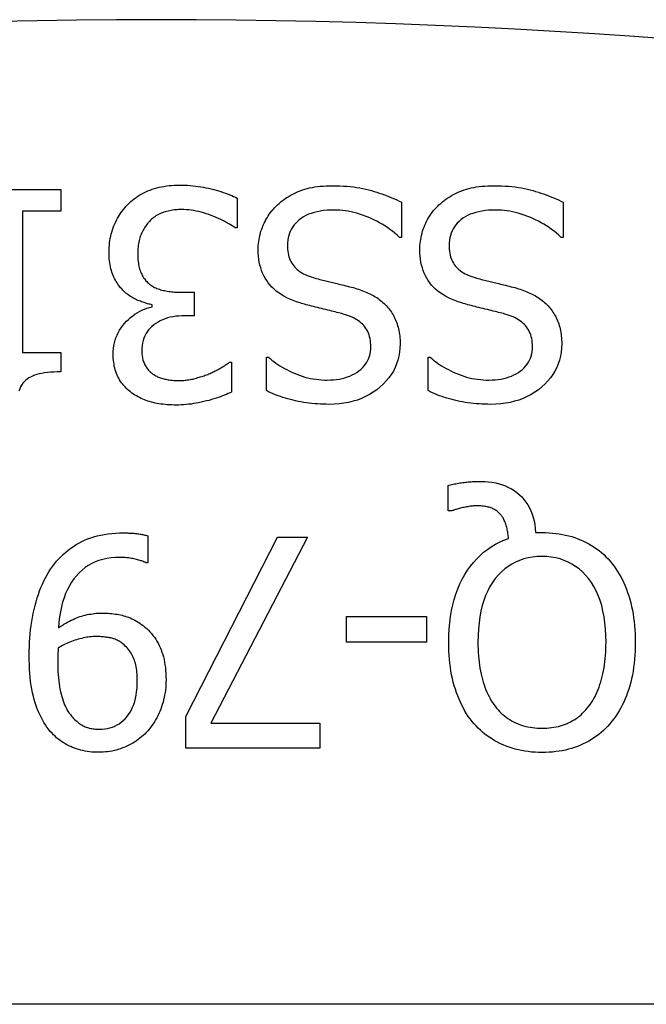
# Model space of a CAD drawing. Header units: inches. Extents: x 2.6 to 80.7, y 4.7 to 41.7.
# Tile 28 of 48: x 15.576 to 15.693, y 30.353 to 30.536. Entities that reach past the tile are written whole.
import ezdxf

# ---------------------------------------------------------------- set-up
doc = ezdxf.new("R2010")
doc.units = ezdxf.units.IN
doc.header["$MEASUREMENT"] = 0
doc.layers.add('Visible Edges(ANSI)', color=7, linetype='Continuous', lineweight=25)
doc.layers.add('Visible Tangent Edges(ANSI)', color=7, linetype='Continuous', lineweight=25)

msp = doc.modelspace()

# ---------------------------------------------------------------- linework, layer by layer
at = {"layer": 'Visible Edges(ANSI)'}
for p, q in [((15.56435, 30.50451), (15.58356, 30.50451)), ((15.58356, 30.50451), (15.58356, 30.50049)), ((15.61651, 30.50291), (15.61651, 30.49733)), ((15.64717, 30.50215), (15.64717, 30.49557)), ((15.67732, 30.50215), (15.67732, 30.49557)), ((15.58356, 30.50049), (15.57641, 30.50049)), ((15.57641, 30.50049), (15.57641, 30.4741)), ((15.61651, 30.49733), (15.61613, 30.49733)), ((15.64717, 30.49557), (15.64679, 30.49557)), ((15.67732, 30.49557), (15.67694, 30.49557)), ((15.60624, 30.48533), (15.60847, 30.48533)), ((15.60847, 30.48533), (15.60847, 30.48096)), ((15.60062, 30.48262), (15.60062, 30.483)), ((15.60847, 30.48096), (15.60672, 30.48096)), ((15.57641, 30.4741), (15.58356, 30.4741)), ((15.58356, 30.4741), (15.58356, 30.4705)), ((15.62194, 30.46699), (15.62194, 30.47324)), ((15.62194, 30.47324), (15.62232, 30.47324)), ((15.65209, 30.46699), (15.65209, 30.47324)), ((15.65209, 30.47324), (15.65247, 30.47324)), ((15.61511, 30.47231), (15.61543, 30.47231)), ((15.61543, 30.47231), (15.61543, 30.46673)), ((15.65582, 30.44457), (15.65582, 30.44932)), ((15.65652, 30.44457), (15.65582, 30.44457)), ((15.5998, 30.43991), (15.5998, 30.43484)), ((15.60694, 30.40622), (15.62398, 30.43968)), ((15.62959, 30.43968), (15.6116, 30.40494)), ((15.62398, 30.43968), (15.62959, 30.43968)), ((15.67215, 30.44051), (15.67337, 30.44051)), ((15.5998, 30.43484), (15.59954, 30.43484)), ((15.6369, 30.42006), (15.6369, 30.42485)), ((15.6369, 30.42485), (15.6518, 30.42485)), ((15.6518, 30.42485), (15.6518, 30.42006)), ((15.6518, 30.42006), (15.6369, 30.42006)), ((15.60694, 30.40031), (15.60694, 30.40622)), ((15.6116, 30.40494), (15.63192, 30.40494)), ((15.63192, 30.40494), (15.63192, 30.40031)), ((15.63192, 30.40031), (15.60694, 30.40031)), ((18.51741, 30.35251), (2.68541, 30.35251))]:
    msp.add_line(p, q, dxfattribs=at)
at = {"layer": 'Visible Edges(ANSI)', "flags": 128}
for points in [[(15.59606, 30.5017), (15.59635, 30.50199), (15.59666, 30.50227), (15.59697, 30.50254), (15.59729, 30.50279), (15.59762, 30.50304), (15.59796, 30.50327), (15.59832, 30.50349), (15.59868, 30.5037), (15.59905, 30.50389), (15.59943, 30.50408), (15.59982, 30.50425), (15.60023, 30.50441), (15.60064, 30.50456), (15.60106, 30.50469), (15.60149, 30.50482), (15.60193, 30.50492), (15.60237, 30.50502), (15.60283, 30.5051), (15.6033, 30.50518), (15.60377, 30.50523), (15.60425, 30.50528), (15.60475, 30.50531), (15.60525, 30.50533), (15.60576, 30.50534)], [(15.60576, 30.50534), (15.60626, 30.50533), (15.60675, 30.50532), (15.60724, 30.50529), (15.60773, 30.50526), (15.60822, 30.50521), (15.60871, 30.50516), (15.6092, 30.50509), (15.60969, 30.50502), (15.61018, 30.50493), (15.61066, 30.50484), (15.61115, 30.50473), (15.61163, 30.50462), (15.61211, 30.5045), (15.61257, 30.50437), (15.61303, 30.50424), (15.61346, 30.50411), (15.61389, 30.50397), (15.6143, 30.50383), (15.6147, 30.50369), (15.61509, 30.50354), (15.61547, 30.50339), (15.61583, 30.50323), (15.61618, 30.50307), (15.61651, 30.50291)], [(15.62398, 30.50164), (15.6243, 30.50192), (15.62462, 30.50219), (15.62495, 30.50245), (15.62529, 30.5027), (15.62564, 30.50293), (15.62599, 30.50316), (15.62635, 30.50337), (15.62672, 30.50358), (15.62709, 30.50377), (15.62747, 30.50395), (15.62786, 30.50412), (15.62825, 30.50428), (15.62866, 30.50443), (15.62909, 30.50457), (15.62953, 30.50469), (15.62998, 30.5048), (15.63046, 30.50489), (15.63095, 30.50498), (15.63146, 30.50505), (15.63198, 30.50511), (15.63253, 30.50515), (15.63308, 30.50518), (15.63366, 30.5052), (15.63425, 30.50521)], [(15.63425, 30.50521), (15.63496, 30.5052), (15.63564, 30.50518), (15.63631, 30.50515), (15.63696, 30.50511), (15.63759, 30.50505), (15.63821, 30.50499), (15.63881, 30.5049), (15.63939, 30.50481), (15.63995, 30.50471), (15.64049, 30.50459), (15.64102, 30.50446), (15.64153, 30.50432), (15.64202, 30.50416), (15.64252, 30.50401), (15.643, 30.50384), (15.64349, 30.50368), (15.64396, 30.5035), (15.64444, 30.50333), (15.64491, 30.50314), (15.64537, 30.50295), (15.64583, 30.50276), (15.64628, 30.50256), (15.64673, 30.50236), (15.64717, 30.50215)], [(15.65413, 30.50164), (15.65445, 30.50192), (15.65477, 30.50219), (15.6551, 30.50245), (15.65544, 30.5027), (15.65579, 30.50293), (15.65614, 30.50316), (15.6565, 30.50337), (15.65687, 30.50358), (15.65724, 30.50377), (15.65762, 30.50395), (15.65801, 30.50412), (15.6584, 30.50428), (15.65881, 30.50443), (15.65924, 30.50457), (15.65968, 30.50469), (15.66013, 30.5048), (15.66061, 30.50489), (15.6611, 30.50498), (15.66161, 30.50505), (15.66213, 30.50511), (15.66267, 30.50515), (15.66323, 30.50518), (15.66381, 30.5052), (15.6644, 30.50521)], [(15.6644, 30.50521), (15.66511, 30.5052), (15.66579, 30.50518), (15.66646, 30.50515), (15.66711, 30.50511), (15.66774, 30.50505), (15.66836, 30.50499), (15.66896, 30.5049), (15.66953, 30.50481), (15.6701, 30.50471), (15.67064, 30.50459), (15.67117, 30.50446), (15.67168, 30.50432), (15.67217, 30.50416), (15.67267, 30.50401), (15.67315, 30.50384), (15.67364, 30.50368), (15.67411, 30.5035), (15.67459, 30.50333), (15.67506, 30.50314), (15.67552, 30.50295), (15.67598, 30.50276), (15.67643, 30.50256), (15.67688, 30.50236), (15.67732, 30.50215)], [(15.59258, 30.49283), (15.59259, 30.49327), (15.59261, 30.4937), (15.59264, 30.49413), (15.59269, 30.49455), (15.59274, 30.49497), (15.59281, 30.49538), (15.59289, 30.49578), (15.59299, 30.49618), (15.5931, 30.49658), (15.59322, 30.49697), (15.59335, 30.49735), (15.59349, 30.49773), (15.59365, 30.4981), (15.59382, 30.49846), (15.594, 30.49882), (15.59418, 30.49917), (15.59438, 30.49951), (15.59459, 30.49984), (15.59481, 30.50017), (15.59504, 30.50049), (15.59528, 30.5008), (15.59553, 30.50111), (15.59579, 30.50141), (15.59606, 30.5017)], [(15.60608, 30.50077), (15.60581, 30.50077), (15.60554, 30.50076), (15.60527, 30.50074), (15.605, 30.50072), (15.60472, 30.50069), (15.60445, 30.50065), (15.60418, 30.5006), (15.60391, 30.50055), (15.60364, 30.50049), (15.60337, 30.50042), (15.6031, 30.50034), (15.60283, 30.50026), (15.60256, 30.50017), (15.6023, 30.50007), (15.60205, 30.49997), (15.6018, 30.49985), (15.60156, 30.49972), (15.60133, 30.49959), (15.60111, 30.49944), (15.6009, 30.49928), (15.60069, 30.49912), (15.60049, 30.49895), (15.6003, 30.49876), (15.60011, 30.49857)], [(15.61613, 30.49733), (15.61585, 30.49753), (15.61555, 30.49773), (15.61523, 30.49793), (15.6149, 30.49813), (15.61455, 30.49832), (15.61418, 30.49852), (15.6138, 30.49871), (15.61341, 30.4989), (15.613, 30.49909), (15.61257, 30.49928), (15.61212, 30.49947), (15.61166, 30.49966), (15.6112, 30.49984), (15.61073, 30.5), (15.61026, 30.50015), (15.6098, 30.50028), (15.60933, 30.50039), (15.60886, 30.50049), (15.6084, 30.50058), (15.60793, 30.50065), (15.60747, 30.5007), (15.60701, 30.50074), (15.60654, 30.50077), (15.60608, 30.50077)], [(15.62041, 30.49328), (15.62041, 30.49366), (15.62043, 30.49405), (15.62046, 30.49443), (15.62051, 30.49482), (15.62057, 30.4952), (15.62064, 30.49558), (15.62073, 30.49596), (15.62082, 30.49634), (15.62093, 30.49672), (15.62106, 30.49709), (15.6212, 30.49747), (15.62135, 30.49784), (15.62151, 30.49821), (15.62168, 30.49856), (15.62186, 30.49891), (15.62206, 30.49925), (15.62226, 30.49958), (15.62248, 30.4999), (15.6227, 30.50022), (15.62293, 30.50052), (15.62318, 30.50081), (15.62344, 30.5011), (15.6237, 30.50137), (15.62398, 30.50164)], [(15.63463, 30.50068), (15.63393, 30.50067), (15.63325, 30.50063), (15.6326, 30.50057), (15.63198, 30.50048), (15.63139, 30.50037), (15.63083, 30.50023), (15.63029, 30.50006), (15.62979, 30.49988), (15.62932, 30.49966), (15.62888, 30.49943), (15.62846, 30.49916), (15.62808, 30.49888), (15.62772, 30.49857), (15.6274, 30.49824), (15.62711, 30.4979), (15.62685, 30.49754), (15.62662, 30.49717), (15.62642, 30.49678), (15.62625, 30.49638), (15.62611, 30.49595), (15.626, 30.49552), (15.62592, 30.49506), (15.62588, 30.49459), (15.62586, 30.49411)], [(15.64679, 30.49557), (15.64636, 30.49597), (15.64591, 30.49635), (15.64546, 30.49672), (15.64499, 30.49707), (15.64452, 30.49741), (15.64403, 30.49773), (15.64354, 30.49803), (15.64304, 30.49832), (15.64253, 30.4986), (15.64201, 30.49886), (15.64148, 30.49911), (15.64094, 30.49934), (15.64039, 30.49955), (15.63985, 30.49975), (15.63932, 30.49992), (15.63878, 30.50008), (15.63825, 30.50022), (15.63773, 30.50034), (15.6372, 30.50045), (15.63668, 30.50053), (15.63617, 30.50059), (15.63565, 30.50064), (15.63514, 30.50067), (15.63463, 30.50068)], [(15.65056, 30.49328), (15.65056, 30.49366), (15.65058, 30.49405), (15.65061, 30.49443), (15.65066, 30.49482), (15.65072, 30.4952), (15.65079, 30.49558), (15.65088, 30.49596), (15.65097, 30.49634), (15.65108, 30.49672), (15.65121, 30.49709), (15.65135, 30.49747), (15.6515, 30.49784), (15.65166, 30.49821), (15.65183, 30.49856), (15.65201, 30.49891), (15.65221, 30.49925), (15.65241, 30.49958), (15.65263, 30.4999), (15.65285, 30.50022), (15.65308, 30.50052), (15.65333, 30.50081), (15.65359, 30.5011), (15.65385, 30.50137), (15.65413, 30.50164)], [(15.66478, 30.50068), (15.66408, 30.50067), (15.6634, 30.50063), (15.66275, 30.50057), (15.66213, 30.50048), (15.66154, 30.50037), (15.66098, 30.50023), (15.66044, 30.50006), (15.65994, 30.49988), (15.65947, 30.49966), (15.65903, 30.49943), (15.65861, 30.49916), (15.65823, 30.49888), (15.65787, 30.49857), (15.65755, 30.49824), (15.65726, 30.4979), (15.657, 30.49754), (15.65677, 30.49717), (15.65657, 30.49678), (15.6564, 30.49638), (15.65626, 30.49595), (15.65615, 30.49552), (15.65607, 30.49506), (15.65603, 30.49459), (15.65601, 30.49411)], [(15.67694, 30.49557), (15.6765, 30.49597), (15.67606, 30.49635), (15.67561, 30.49672), (15.67514, 30.49707), (15.67467, 30.49741), (15.67418, 30.49773), (15.67369, 30.49803), (15.67319, 30.49832), (15.67268, 30.4986), (15.67216, 30.49886), (15.67163, 30.49911), (15.67109, 30.49934), (15.67054, 30.49955), (15.67, 30.49975), (15.66947, 30.49992), (15.66893, 30.50008), (15.6684, 30.50022), (15.66788, 30.50034), (15.66735, 30.50045), (15.66683, 30.50053), (15.66632, 30.50059), (15.6658, 30.50064), (15.66529, 30.50067), (15.66478, 30.50068)], [(15.60011, 30.49857), (15.59994, 30.49837), (15.59978, 30.49817), (15.59962, 30.49797), (15.59947, 30.49776), (15.59932, 30.49755), (15.59919, 30.49734), (15.59905, 30.49712), (15.59893, 30.4969), (15.59881, 30.49668), (15.5987, 30.49645), (15.5986, 30.49622), (15.5985, 30.49599), (15.59841, 30.49575), (15.59833, 30.4955), (15.59826, 30.49524), (15.59819, 30.49497), (15.59813, 30.49469), (15.59808, 30.4944), (15.59804, 30.4941), (15.59801, 30.49379), (15.59798, 30.49347), (15.59796, 30.49314), (15.59795, 30.4928), (15.59794, 30.49245)], [(15.59533, 30.48556), (15.59513, 30.48575), (15.59494, 30.48595), (15.59475, 30.48616), (15.59457, 30.48637), (15.5944, 30.4866), (15.59423, 30.48684), (15.59407, 30.48709), (15.59391, 30.48734), (15.59376, 30.48761), (15.59362, 30.48788), (15.59348, 30.48817), (15.59335, 30.48846), (15.59323, 30.48876), (15.59312, 30.48908), (15.59302, 30.4894), (15.59293, 30.48974), (15.59285, 30.49009), (15.59278, 30.49044), (15.59272, 30.49081), (15.59267, 30.4912), (15.59263, 30.49159), (15.59261, 30.49199), (15.59259, 30.4924), (15.59258, 30.49283)], [(15.62822, 30.48335), (15.62756, 30.48357), (15.62693, 30.4838), (15.62633, 30.48405), (15.62576, 30.48432), (15.62522, 30.48461), (15.62471, 30.48491), (15.62423, 30.48523), (15.62378, 30.48557), (15.62336, 30.48593), (15.62298, 30.4863), (15.62262, 30.48669), (15.62229, 30.4871), (15.62199, 30.48753), (15.62171, 30.48797), (15.62146, 30.48843), (15.62124, 30.4889), (15.62105, 30.48939), (15.62088, 30.4899), (15.62073, 30.49042), (15.62061, 30.49096), (15.62052, 30.49151), (15.62046, 30.49209), (15.62042, 30.49267), (15.62041, 30.49328)], [(15.62586, 30.49411), (15.62587, 30.49372), (15.62589, 30.49334), (15.62593, 30.49298), (15.62599, 30.49263), (15.62606, 30.49229), (15.62615, 30.49197), (15.62626, 30.49166), (15.62638, 30.49135), (15.62652, 30.49107), (15.62667, 30.49079), (15.62684, 30.49053), (15.62703, 30.49028), (15.62723, 30.49004), (15.62745, 30.48981), (15.62769, 30.48959), (15.62795, 30.48938), (15.62823, 30.48918), (15.62853, 30.48899), (15.62885, 30.48881), (15.62918, 30.48865), (15.62954, 30.48849), (15.62991, 30.48834), (15.6303, 30.4882), (15.63071, 30.48808)], [(15.65837, 30.48335), (15.65771, 30.48357), (15.65708, 30.4838), (15.65648, 30.48405), (15.65591, 30.48432), (15.65537, 30.48461), (15.65486, 30.48491), (15.65438, 30.48523), (15.65393, 30.48557), (15.65351, 30.48593), (15.65313, 30.4863), (15.65277, 30.48669), (15.65244, 30.4871), (15.65214, 30.48753), (15.65186, 30.48797), (15.65161, 30.48843), (15.65139, 30.4889), (15.6512, 30.48939), (15.65103, 30.4899), (15.65088, 30.49042), (15.65076, 30.49096), (15.65067, 30.49151), (15.65061, 30.49209), (15.65057, 30.49267), (15.65056, 30.49328)], [(15.65601, 30.49411), (15.65602, 30.49372), (15.65604, 30.49334), (15.65608, 30.49298), (15.65614, 30.49263), (15.65621, 30.49229), (15.6563, 30.49197), (15.65641, 30.49166), (15.65653, 30.49135), (15.65667, 30.49107), (15.65682, 30.49079), (15.65699, 30.49053), (15.65718, 30.49028), (15.65738, 30.49004), (15.6576, 30.48981), (15.65784, 30.48959), (15.6581, 30.48938), (15.65838, 30.48918), (15.65868, 30.48899), (15.659, 30.48881), (15.65933, 30.48865), (15.65968, 30.48849), (15.66006, 30.48834), (15.66045, 30.4882), (15.66086, 30.48808)], [(15.59794, 30.49245), (15.59795, 30.4921), (15.59796, 30.49175), (15.59798, 30.49142), (15.59801, 30.4911), (15.59805, 30.4908), (15.5981, 30.4905), (15.59816, 30.49021), (15.59822, 30.48993), (15.59829, 30.48966), (15.59838, 30.4894), (15.59847, 30.48916), (15.59857, 30.48892), (15.59867, 30.48869), (15.59879, 30.48848), (15.59891, 30.48826), (15.59904, 30.48806), (15.59917, 30.48787), (15.59931, 30.48768), (15.59946, 30.4875), (15.59962, 30.48733), (15.59978, 30.48717), (15.59995, 30.48702), (15.60012, 30.48687), (15.60031, 30.48674)], [(15.63071, 30.48808), (15.63101, 30.48799), (15.63131, 30.48791), (15.6316, 30.48783), (15.63189, 30.48775), (15.63217, 30.48768), (15.63245, 30.48761), (15.63273, 30.48753), (15.633, 30.48747), (15.63327, 30.4874), (15.63353, 30.48734), (15.63379, 30.48727), (15.63404, 30.48721), (15.6343, 30.48715), (15.63457, 30.48709), (15.63485, 30.48702), (15.63514, 30.48696), (15.63544, 30.48688), (15.63575, 30.48681), (15.63607, 30.48673), (15.6364, 30.48665), (15.63674, 30.48656), (15.63709, 30.48647), (15.63745, 30.48638), (15.63783, 30.48629)], [(15.66086, 30.48808), (15.66116, 30.48799), (15.66146, 30.48791), (15.66175, 30.48783), (15.66204, 30.48775), (15.66232, 30.48768), (15.6626, 30.48761), (15.66288, 30.48753), (15.66315, 30.48747), (15.66342, 30.4874), (15.66368, 30.48734), (15.66394, 30.48727), (15.66419, 30.48721), (15.66445, 30.48715), (15.66472, 30.48709), (15.665, 30.48702), (15.66529, 30.48696), (15.66559, 30.48688), (15.6659, 30.48681), (15.66622, 30.48673), (15.66655, 30.48665), (15.66689, 30.48656), (15.66724, 30.48647), (15.6676, 30.48638), (15.66798, 30.48629)], [(15.60062, 30.483), (15.60042, 30.48305), (15.60021, 30.4831), (15.59999, 30.48315), (15.59978, 30.48321), (15.59956, 30.48327), (15.59934, 30.48334), (15.59911, 30.48341), (15.59889, 30.48349), (15.59866, 30.48357), (15.59843, 30.48365), (15.5982, 30.48374), (15.59796, 30.48383), (15.59773, 30.48393), (15.59749, 30.48404), (15.59726, 30.48416), (15.59704, 30.48428), (15.59681, 30.48441), (15.59659, 30.48455), (15.59637, 30.4847), (15.59616, 30.48485), (15.59595, 30.48502), (15.59574, 30.48519), (15.59553, 30.48537), (15.59533, 30.48556)], [(15.60031, 30.48674), (15.60049, 30.48661), (15.60069, 30.48648), (15.60089, 30.48637), (15.60109, 30.48626), (15.60131, 30.48616), (15.60152, 30.48606), (15.60174, 30.48597), (15.60197, 30.48589), (15.60221, 30.48582), (15.60244, 30.48575), (15.60269, 30.48569), (15.60294, 30.48564), (15.60319, 30.48559), (15.60345, 30.48554), (15.60371, 30.4855), (15.60398, 30.48547), (15.60425, 30.48544), (15.60452, 30.48541), (15.6048, 30.48538), (15.60508, 30.48537), (15.60536, 30.48535), (15.60565, 30.48534), (15.60594, 30.48533), (15.60624, 30.48533)], [(15.63783, 30.48629), (15.63816, 30.4862), (15.63849, 30.4861), (15.63882, 30.486), (15.63914, 30.4859), (15.63945, 30.48579), (15.63976, 30.48568), (15.64006, 30.48556), (15.64036, 30.48545), (15.64065, 30.48532), (15.64093, 30.4852), (15.64121, 30.48507), (15.64148, 30.48493), (15.64174, 30.48479), (15.64201, 30.48465), (15.64226, 30.4845), (15.64251, 30.48434), (15.64276, 30.48417), (15.643, 30.484), (15.64323, 30.48382), (15.64346, 30.48363), (15.64369, 30.48343), (15.64391, 30.48323), (15.64412, 30.48303), (15.64433, 30.48281)], [(15.66798, 30.48629), (15.66831, 30.4862), (15.66864, 30.4861), (15.66897, 30.486), (15.66929, 30.4859), (15.6696, 30.48579), (15.66991, 30.48568), (15.67021, 30.48556), (15.67051, 30.48545), (15.6708, 30.48532), (15.67108, 30.4852), (15.67136, 30.48507), (15.67163, 30.48493), (15.67189, 30.48479), (15.67215, 30.48465), (15.67241, 30.4845), (15.67266, 30.48434), (15.67291, 30.48417), (15.67315, 30.484), (15.67338, 30.48382), (15.67361, 30.48363), (15.67384, 30.48343), (15.67406, 30.48323), (15.67427, 30.48303), (15.67448, 30.48281)], [(15.59335, 30.47381), (15.59337, 30.47435), (15.59341, 30.47488), (15.59348, 30.47539), (15.59359, 30.4759), (15.59372, 30.47639), (15.59388, 30.47687), (15.59408, 30.47734), (15.5943, 30.4778), (15.59455, 30.47825), (15.59484, 30.47868), (15.59515, 30.47911), (15.59549, 30.47953), (15.59585, 30.47992), (15.59622, 30.48029), (15.59661, 30.48064), (15.59701, 30.48096), (15.59742, 30.48126), (15.59784, 30.48153), (15.59828, 30.48177), (15.59872, 30.48199), (15.59918, 30.48219), (15.59965, 30.48236), (15.60013, 30.4825), (15.60062, 30.48262)], [(15.63629, 30.48128), (15.63601, 30.48136), (15.63572, 30.48143), (15.63542, 30.48151), (15.6351, 30.48159), (15.63478, 30.48167), (15.63445, 30.48176), (15.6341, 30.48184), (15.63375, 30.48193), (15.63338, 30.48202), (15.63301, 30.48211), (15.63262, 30.48221), (15.63223, 30.4823), (15.63183, 30.4824), (15.63145, 30.48249), (15.63107, 30.48258), (15.63071, 30.48267), (15.63036, 30.48276), (15.63002, 30.48285), (15.62969, 30.48294), (15.62938, 30.48302), (15.62907, 30.48311), (15.62878, 30.48319), (15.62849, 30.48327), (15.62822, 30.48335)], [(15.64433, 30.48281), (15.64453, 30.48259), (15.64472, 30.48236), (15.64491, 30.48213), (15.64508, 30.48189), (15.64525, 30.48164), (15.64541, 30.48139), (15.64556, 30.48113), (15.64571, 30.48087), (15.64585, 30.4806), (15.64598, 30.48032), (15.6461, 30.48004), (15.64622, 30.47975), (15.64632, 30.47945), (15.64642, 30.47915), (15.64651, 30.47884), (15.64659, 30.47852), (15.64666, 30.47819), (15.64672, 30.47786), (15.64677, 30.47752), (15.64681, 30.47717), (15.64684, 30.47681), (15.64687, 30.47645), (15.64688, 30.47608), (15.64689, 30.4757)], [(15.66644, 30.48128), (15.66616, 30.48136), (15.66587, 30.48143), (15.66557, 30.48151), (15.66525, 30.48159), (15.66493, 30.48167), (15.6646, 30.48176), (15.66425, 30.48184), (15.6639, 30.48193), (15.66353, 30.48202), (15.66316, 30.48211), (15.66277, 30.48221), (15.66238, 30.4823), (15.66198, 30.4824), (15.6616, 30.48249), (15.66122, 30.48258), (15.66086, 30.48267), (15.66051, 30.48276), (15.66017, 30.48285), (15.65984, 30.48294), (15.65953, 30.48302), (15.65922, 30.48311), (15.65893, 30.48319), (15.65864, 30.48327), (15.65837, 30.48335)], [(15.67448, 30.48281), (15.67468, 30.48259), (15.67487, 30.48236), (15.67506, 30.48213), (15.67523, 30.48189), (15.6754, 30.48164), (15.67556, 30.48139), (15.67571, 30.48113), (15.67586, 30.48087), (15.676, 30.4806), (15.67613, 30.48032), (15.67625, 30.48004), (15.67637, 30.47975), (15.67647, 30.47945), (15.67657, 30.47915), (15.67666, 30.47884), (15.67674, 30.47852), (15.67681, 30.47819), (15.67687, 30.47786), (15.67692, 30.47752), (15.67696, 30.47717), (15.67699, 30.47681), (15.67702, 30.47645), (15.67703, 30.47608), (15.67704, 30.4757)], [(15.60672, 30.48096), (15.60614, 30.48095), (15.60557, 30.48091), (15.60503, 30.48086), (15.6045, 30.48077), (15.60399, 30.48067), (15.6035, 30.48054), (15.60303, 30.48039), (15.60258, 30.48021), (15.60214, 30.48001), (15.60172, 30.47979), (15.60133, 30.47954), (15.60094, 30.47927), (15.60059, 30.47898), (15.60026, 30.47866), (15.59997, 30.47833), (15.5997, 30.47797), (15.59947, 30.4776), (15.59927, 30.4772), (15.5991, 30.47678), (15.59896, 30.47633), (15.59885, 30.47587), (15.59877, 30.47539), (15.59873, 30.47488), (15.59871, 30.47436)], [(15.64143, 30.47515), (15.64142, 30.47556), (15.64139, 30.47596), (15.64135, 30.47634), (15.64128, 30.4767), (15.6412, 30.47705), (15.6411, 30.47739), (15.64098, 30.47772), (15.64084, 30.47803), (15.64069, 30.47832), (15.64051, 30.4786), (15.64032, 30.47887), (15.64011, 30.47913), (15.63988, 30.47937), (15.63963, 30.4796), (15.63937, 30.47982), (15.63909, 30.48003), (15.6388, 30.48022), (15.63849, 30.48041), (15.63817, 30.48058), (15.63782, 30.48074), (15.63747, 30.48089), (15.63709, 30.48103), (15.6367, 30.48116), (15.63629, 30.48128)], [(15.67158, 30.47515), (15.67157, 30.47556), (15.67154, 30.47596), (15.6715, 30.47634), (15.67143, 30.4767), (15.67135, 30.47705), (15.67125, 30.47739), (15.67113, 30.47772), (15.67099, 30.47803), (15.67084, 30.47832), (15.67066, 30.4786), (15.67047, 30.47887), (15.67026, 30.47913), (15.67003, 30.47937), (15.66978, 30.4796), (15.66952, 30.47982), (15.66924, 30.48003), (15.66895, 30.48022), (15.66864, 30.48041), (15.66832, 30.48058), (15.66797, 30.48074), (15.66762, 30.48089), (15.66724, 30.48103), (15.66685, 30.48116), (15.66644, 30.48128)], [(15.63329, 30.46897), (15.63389, 30.46898), (15.63447, 30.46901), (15.63503, 30.46907), (15.63557, 30.46915), (15.63608, 30.46926), (15.63659, 30.46939), (15.63707, 30.46955), (15.63753, 30.46972), (15.63797, 30.46993), (15.63839, 30.47015), (15.6388, 30.4704), (15.63918, 30.47067), (15.63954, 30.47096), (15.63987, 30.47127), (15.64017, 30.47159), (15.64043, 30.47193), (15.64067, 30.47228), (15.64087, 30.47265), (15.64104, 30.47303), (15.64118, 30.47342), (15.64129, 30.47383), (15.64137, 30.47426), (15.64141, 30.4747), (15.64143, 30.47515)], [(15.64689, 30.4757), (15.64686, 30.47491), (15.64678, 30.47414), (15.64665, 30.4734), (15.64647, 30.47268), (15.64624, 30.47198), (15.64595, 30.4713), (15.64562, 30.47064), (15.64523, 30.47), (15.64479, 30.46939), (15.64429, 30.4688), (15.64375, 30.46822), (15.64315, 30.46767), (15.64252, 30.46716), (15.64185, 30.46668), (15.64116, 30.46626), (15.64044, 30.46587), (15.63969, 30.46554), (15.63891, 30.46524), (15.6381, 30.465), (15.63727, 30.46479), (15.63641, 30.46464), (15.63551, 30.46452), (15.63459, 30.46446), (15.63365, 30.46443)], [(15.66344, 30.46897), (15.66404, 30.46898), (15.66462, 30.46901), (15.66518, 30.46907), (15.66572, 30.46915), (15.66623, 30.46926), (15.66673, 30.46939), (15.66722, 30.46955), (15.66768, 30.46972), (15.66812, 30.46993), (15.66854, 30.47015), (15.66895, 30.4704), (15.66933, 30.47067), (15.66969, 30.47096), (15.67002, 30.47127), (15.67032, 30.47159), (15.67058, 30.47193), (15.67081, 30.47228), (15.67102, 30.47265), (15.67119, 30.47303), (15.67133, 30.47342), (15.67144, 30.47383), (15.67152, 30.47426), (15.67156, 30.4747), (15.67158, 30.47515)], [(15.67704, 30.4757), (15.67701, 30.47491), (15.67693, 30.47414), (15.6768, 30.4734), (15.67662, 30.47268), (15.67639, 30.47198), (15.6761, 30.4713), (15.67577, 30.47064), (15.67538, 30.47), (15.67494, 30.46939), (15.67444, 30.4688), (15.6739, 30.46822), (15.6733, 30.46767), (15.67267, 30.46716), (15.672, 30.46668), (15.67131, 30.46626), (15.67059, 30.46587), (15.66984, 30.46554), (15.66906, 30.46524), (15.66825, 30.465), (15.66742, 30.46479), (15.66656, 30.46464), (15.66566, 30.46452), (15.66474, 30.46446), (15.6638, 30.46443)], [(15.59686, 30.46654), (15.59658, 30.46675), (15.59631, 30.46697), (15.59605, 30.4672), (15.5958, 30.46743), (15.59557, 30.46767), (15.59534, 30.46792), (15.59513, 30.46818), (15.59493, 30.46845), (15.59474, 30.46872), (15.59456, 30.469), (15.5944, 30.46929), (15.59424, 30.46959), (15.5941, 30.46989), (15.59397, 30.47021), (15.59385, 30.47053), (15.59375, 30.47086), (15.59365, 30.4712), (15.59357, 30.47155), (15.59351, 30.4719), (15.59345, 30.47227), (15.59341, 30.47264), (15.59338, 30.47302), (15.59336, 30.47341), (15.59335, 30.47381)], [(15.59871, 30.47436), (15.59871, 30.47411), (15.59873, 30.47387), (15.59875, 30.47363), (15.59877, 30.47341), (15.59881, 30.47318), (15.59885, 30.47297), (15.59891, 30.47275), (15.59897, 30.47255), (15.59903, 30.47235), (15.59911, 30.47216), (15.59919, 30.47197), (15.59928, 30.47179), (15.59938, 30.47161), (15.59949, 30.47144), (15.59959, 30.47128), (15.59971, 30.47112), (15.59982, 30.47097), (15.59995, 30.47083), (15.60007, 30.47069), (15.60021, 30.47055), (15.60034, 30.47043), (15.60049, 30.47031), (15.60063, 30.47019), (15.60078, 30.47008)], [(15.62232, 30.47324), (15.62264, 30.47296), (15.62298, 30.47268), (15.62333, 30.47241), (15.62369, 30.47214), (15.62407, 30.47188), (15.62447, 30.47163), (15.62487, 30.47138), (15.6253, 30.47114), (15.62574, 30.47091), (15.62619, 30.47068), (15.62666, 30.47046), (15.62714, 30.47024), (15.62763, 30.47004), (15.62812, 30.46985), (15.62862, 30.46968), (15.62913, 30.46953), (15.62963, 30.4694), (15.63014, 30.46928), (15.63066, 30.46919), (15.63118, 30.46911), (15.6317, 30.46904), (15.63223, 30.469), (15.63276, 30.46897), (15.63329, 30.46897)], [(15.65247, 30.47324), (15.65279, 30.47296), (15.65313, 30.47268), (15.65348, 30.47241), (15.65384, 30.47214), (15.65422, 30.47188), (15.65462, 30.47163), (15.65502, 30.47138), (15.65545, 30.47114), (15.65589, 30.47091), (15.65634, 30.47068), (15.65681, 30.47046), (15.65729, 30.47024), (15.65778, 30.47004), (15.65827, 30.46985), (15.65877, 30.46968), (15.65928, 30.46953), (15.65978, 30.4694), (15.66029, 30.46928), (15.66081, 30.46919), (15.66133, 30.46911), (15.66185, 30.46904), (15.66238, 30.469), (15.66291, 30.46897), (15.66344, 30.46897)], [(15.61122, 30.47011), (15.61143, 30.4702), (15.61163, 30.4703), (15.61183, 30.47039), (15.61203, 30.47048), (15.61222, 30.47057), (15.61241, 30.47066), (15.61259, 30.47076), (15.61277, 30.47085), (15.61294, 30.47095), (15.61311, 30.47104), (15.61328, 30.47113), (15.61343, 30.47123), (15.61359, 30.47133), (15.61374, 30.47142), (15.61389, 30.47151), (15.61404, 30.47161), (15.61418, 30.4717), (15.61432, 30.47179), (15.61446, 30.47188), (15.6146, 30.47197), (15.61473, 30.47206), (15.61486, 30.47214), (15.61499, 30.47223), (15.61511, 30.47231)], [(15.58356, 30.4705), (15.5829, 30.47049), (15.58226, 30.47046), (15.58166, 30.47042), (15.58109, 30.47037), (15.58055, 30.4703), (15.58004, 30.47021), (15.57956, 30.47011), (15.5791, 30.46999), (15.57868, 30.46985), (15.57829, 30.4697), (15.57792, 30.46953), (15.57759, 30.46935), (15.57728, 30.46914), (15.577, 30.46891), (15.57674, 30.46865), (15.5765, 30.46836), (15.57628, 30.46804), (15.57609, 30.46769), (15.57592, 30.46731), (15.57577, 30.46691)], [(15.60078, 30.47008), (15.60095, 30.46997), (15.60112, 30.46987), (15.60129, 30.46977), (15.60147, 30.46968), (15.60165, 30.46959), (15.60183, 30.46951), (15.60201, 30.46944), (15.6022, 30.46937), (15.60239, 30.4693), (15.60259, 30.46924), (15.60279, 30.46919), (15.60299, 30.46914), (15.60319, 30.4691), (15.60339, 30.46906), (15.6036, 30.46902), (15.60381, 30.46899), (15.60402, 30.46896), (15.60424, 30.46894), (15.60445, 30.46892), (15.60467, 30.4689), (15.60489, 30.46889), (15.60512, 30.46888), (15.60534, 30.46887), (15.60557, 30.46887)], [(15.60557, 30.46887), (15.60581, 30.46887), (15.60605, 30.46888), (15.60629, 30.46889), (15.60653, 30.46891), (15.60676, 30.46893), (15.607, 30.46896), (15.60724, 30.46899), (15.60748, 30.46903), (15.60771, 30.46907), (15.60795, 30.46911), (15.60819, 30.46916), (15.60843, 30.46922), (15.60866, 30.46928), (15.6089, 30.46934), (15.60913, 30.46941), (15.60937, 30.46948), (15.6096, 30.46955), (15.60983, 30.46962), (15.61007, 30.46969), (15.6103, 30.46977), (15.61053, 30.46985), (15.61076, 30.46994), (15.61099, 30.47002), (15.61122, 30.47011)], [(15.60516, 30.46431), (15.60471, 30.46431), (15.60428, 30.46432), (15.60386, 30.46434), (15.60344, 30.46437), (15.60304, 30.4644), (15.60265, 30.46444), (15.60226, 30.46449), (15.60189, 30.46455), (15.60152, 30.46461), (15.60116, 30.46468), (15.60082, 30.46476), (15.60048, 30.46485), (15.60015, 30.46494), (15.59983, 30.46505), (15.59951, 30.46516), (15.59919, 30.46528), (15.59888, 30.46541), (15.59858, 30.46554), (15.59828, 30.46569), (15.59799, 30.46584), (15.5977, 30.466), (15.59741, 30.46617), (15.59713, 30.46635), (15.59686, 30.46654)], [(15.61543, 30.46673), (15.61513, 30.46658), (15.61482, 30.46643), (15.61449, 30.46628), (15.61414, 30.46613), (15.61378, 30.46599), (15.6134, 30.46585), (15.613, 30.46571), (15.61259, 30.46558), (15.61215, 30.46544), (15.6117, 30.46531), (15.61124, 30.46518), (15.61075, 30.46506), (15.61026, 30.46494), (15.60978, 30.46483), (15.6093, 30.46473), (15.60882, 30.46464), (15.60835, 30.46456), (15.60788, 30.46449), (15.60741, 30.46444), (15.60695, 30.46439), (15.6065, 30.46435), (15.60605, 30.46433), (15.6056, 30.46431), (15.60516, 30.46431)], [(15.63365, 30.46443), (15.6331, 30.46444), (15.63255, 30.46445), (15.63201, 30.46448), (15.63148, 30.46451), (15.63095, 30.46455), (15.63042, 30.4646), (15.62991, 30.46466), (15.62939, 30.46473), (15.62888, 30.4648), (15.62838, 30.46489), (15.62788, 30.46498), (15.62739, 30.46509), (15.62691, 30.4652), (15.62643, 30.46532), (15.62595, 30.46545), (15.62548, 30.46559), (15.62502, 30.46574), (15.62456, 30.46589), (15.62411, 30.46605), (15.62366, 30.46622), (15.62322, 30.4664), (15.62279, 30.46659), (15.62236, 30.46678), (15.62194, 30.46699)], [(15.6638, 30.46443), (15.66325, 30.46444), (15.6627, 30.46445), (15.66216, 30.46448), (15.66163, 30.46451), (15.6611, 30.46455), (15.66057, 30.4646), (15.66005, 30.46466), (15.65954, 30.46473), (15.65903, 30.4648), (15.65853, 30.46489), (15.65803, 30.46498), (15.65754, 30.46509), (15.65706, 30.4652), (15.65658, 30.46532), (15.6561, 30.46545), (15.65563, 30.46559), (15.65517, 30.46574), (15.65471, 30.46589), (15.65426, 30.46605), (15.65381, 30.46622), (15.65337, 30.4664), (15.65294, 30.46659), (15.65251, 30.46678), (15.65209, 30.46699)], [(15.65582, 30.44932), (15.65606, 30.44938), (15.6563, 30.44943), (15.65655, 30.44949), (15.65679, 30.44954), (15.65704, 30.44958), (15.65729, 30.44963), (15.65754, 30.44968), (15.65779, 30.44972), (15.65804, 30.44976), (15.6583, 30.44979), (15.65856, 30.44983), (15.65882, 30.44986), (15.65908, 30.44989), (15.65934, 30.44992), (15.6596, 30.44995), (15.65986, 30.44997), (15.66012, 30.44999), (15.66038, 30.45001), (15.66064, 30.45002), (15.6609, 30.45003), (15.66116, 30.45004), (15.66142, 30.45005), (15.66168, 30.45005), (15.66195, 30.45005)], [(15.66195, 30.45005), (15.66267, 30.45004), (15.66338, 30.44999), (15.66406, 30.4499), (15.66472, 30.44978), (15.66535, 30.44962), (15.66596, 30.44944), (15.66655, 30.44921), (15.66711, 30.44895), (15.66766, 30.44866), (15.66817, 30.44834), (15.66867, 30.44798), (15.66914, 30.44758), (15.66958, 30.44715), (15.66999, 30.4467), (15.67036, 30.44621), (15.6707, 30.4457), (15.671, 30.44515), (15.67127, 30.44458), (15.67151, 30.44397), (15.67171, 30.44334), (15.67187, 30.44268), (15.672, 30.44199), (15.67209, 30.44127), (15.67215, 30.44051)], [(15.66108, 30.44549), (15.66091, 30.44549), (15.66072, 30.44548), (15.66053, 30.44547), (15.66034, 30.44545), (15.66014, 30.44543), (15.65994, 30.44541), (15.65973, 30.44538), (15.65951, 30.44534), (15.65929, 30.4453), (15.65906, 30.44526), (15.65883, 30.44521), (15.6586, 30.44516), (15.65836, 30.4451), (15.65814, 30.44505), (15.65793, 30.44499), (15.65773, 30.44494), (15.65754, 30.44489), (15.65736, 30.44484), (15.65719, 30.44479), (15.65704, 30.44475), (15.65689, 30.4447), (15.65676, 30.44465), (15.65663, 30.44461), (15.65652, 30.44457)], [(15.66561, 30.4439), (15.66549, 30.44403), (15.66536, 30.44416), (15.66523, 30.44428), (15.66509, 30.4444), (15.66496, 30.44451), (15.66481, 30.44461), (15.66467, 30.44471), (15.66452, 30.4448), (15.66436, 30.44489), (15.6642, 30.44497), (15.66404, 30.44504), (15.66388, 30.44511), (15.6637, 30.44517), (15.66352, 30.44523), (15.66332, 30.44528), (15.66312, 30.44532), (15.6629, 30.44536), (15.66267, 30.4454), (15.66244, 30.44542), (15.66219, 30.44545), (15.66193, 30.44547), (15.66166, 30.44548), (15.66138, 30.44549), (15.66108, 30.44549)], [(15.66711, 30.4394), (15.66709, 30.43964), (15.66706, 30.43988), (15.66703, 30.44011), (15.667, 30.44034), (15.66696, 30.44057), (15.66692, 30.44079), (15.66688, 30.44101), (15.66683, 30.44123), (15.66678, 30.44144), (15.66672, 30.44164), (15.66667, 30.44185), (15.6666, 30.44205), (15.66654, 30.44224), (15.66647, 30.44242), (15.6664, 30.4426), (15.66632, 30.44278), (15.66625, 30.44294), (15.66616, 30.4431), (15.66608, 30.44325), (15.66599, 30.44339), (15.6659, 30.44353), (15.66581, 30.44366), (15.66571, 30.44378), (15.66561, 30.4439)], [(15.58202, 30.43417), (15.58241, 30.43467), (15.58281, 30.43515), (15.58321, 30.43561), (15.58364, 30.43605), (15.58407, 30.43647), (15.58452, 30.43687), (15.58498, 30.43724), (15.58546, 30.4376), (15.58594, 30.43794), (15.58644, 30.43826), (15.58695, 30.43856), (15.58748, 30.43884), (15.58802, 30.4391), (15.58858, 30.43933), (15.58917, 30.43954), (15.58977, 30.43973), (15.59039, 30.4399), (15.59104, 30.44005), (15.5917, 30.44017), (15.59239, 30.44027), (15.59309, 30.44035), (15.59382, 30.44041), (15.59456, 30.44044), (15.59533, 30.44045)], [(15.59533, 30.44045), (15.59551, 30.44045), (15.59568, 30.44045), (15.59586, 30.44044), (15.59605, 30.44044), (15.59623, 30.44043), (15.59642, 30.44042), (15.59661, 30.44041), (15.5968, 30.4404), (15.59699, 30.44039), (15.59718, 30.44037), (15.59738, 30.44036), (15.59758, 30.44034), (15.59778, 30.44032), (15.59797, 30.4403), (15.59817, 30.44027), (15.59836, 30.44024), (15.59854, 30.44021), (15.59873, 30.44018), (15.59891, 30.44014), (15.5991, 30.4401), (15.59927, 30.44005), (15.59945, 30.44001), (15.59962, 30.43996), (15.5998, 30.43991)], [(15.67337, 30.44051), (15.67403, 30.4405), (15.67467, 30.44048), (15.67531, 30.44043), (15.67594, 30.44036), (15.67655, 30.44028), (15.67716, 30.44018), (15.67775, 30.44005), (15.67834, 30.43991), (15.67891, 30.43975), (15.67947, 30.43957), (15.68002, 30.43937), (15.68056, 30.43916), (15.68109, 30.43892), (15.6816, 30.43867), (15.68211, 30.4384), (15.6826, 30.43811), (15.68308, 30.4378), (15.68354, 30.43748), (15.68399, 30.43714), (15.68443, 30.43678), (15.68486, 30.4364), (15.68527, 30.436), (15.68568, 30.43559), (15.68606, 30.43515)], [(15.65595, 30.42003), (15.65597, 30.42129), (15.65603, 30.42251), (15.65613, 30.42369), (15.65628, 30.42484), (15.65646, 30.42595), (15.65669, 30.42702), (15.65696, 30.42805), (15.65727, 30.42905), (15.65763, 30.43001), (15.65802, 30.43093), (15.65845, 30.43182), (15.65893, 30.43267), (15.65944, 30.43347), (15.65999, 30.43424), (15.66056, 30.43495), (15.66117, 30.43563), (15.6618, 30.43625), (15.66247, 30.43684), (15.66316, 30.43738), (15.66389, 30.43787), (15.66465, 30.43832), (15.66544, 30.43872), (15.66626, 30.43908), (15.66711, 30.4394)], [(15.59463, 30.43589), (15.59378, 30.43586), (15.59297, 30.43579), (15.59218, 30.43567), (15.59143, 30.43551), (15.5907, 30.4353), (15.59001, 30.43503), (15.58935, 30.43473), (15.58872, 30.43437), (15.58812, 30.43397), (15.58755, 30.43352), (15.58701, 30.43302), (15.58651, 30.43247), (15.58603, 30.43189), (15.58559, 30.43126), (15.58519, 30.43059), (15.58482, 30.42988), (15.58449, 30.42913), (15.58419, 30.42833), (15.58393, 30.4275), (15.5837, 30.42663), (15.58351, 30.42572), (15.58335, 30.42477), (15.58323, 30.42378), (15.58314, 30.42274)], [(15.59954, 30.43484), (15.59942, 30.4349), (15.5993, 30.43496), (15.59916, 30.43502), (15.59901, 30.43509), (15.59885, 30.43515), (15.59869, 30.43521), (15.59851, 30.43527), (15.59832, 30.43532), (15.59812, 30.43538), (15.59791, 30.43544), (15.5977, 30.4355), (15.59747, 30.43555), (15.59723, 30.43561), (15.597, 30.43566), (15.59676, 30.4357), (15.59653, 30.43574), (15.59629, 30.43577), (15.59605, 30.4358), (15.59582, 30.43583), (15.59558, 30.43585), (15.59534, 30.43587), (15.5951, 30.43588), (15.59487, 30.43589), (15.59463, 30.43589)], [(15.67334, 30.43605), (15.67244, 30.43602), (15.67158, 30.43593), (15.67075, 30.43579), (15.66994, 30.43559), (15.66917, 30.43533), (15.66843, 30.43501), (15.66772, 30.43464), (15.66705, 30.43421), (15.6664, 30.43372), (15.66578, 30.43318), (15.6652, 30.43258), (15.66464, 30.43192), (15.66412, 30.4312), (15.66365, 30.43044), (15.66322, 30.42962), (15.66284, 30.42876), (15.6625, 30.42784), (15.66221, 30.42688), (15.66196, 30.42586), (15.66176, 30.4248), (15.66161, 30.42368), (15.66149, 30.42252), (15.66143, 30.4213), (15.6614, 30.42003)], [(15.6853, 30.42003), (15.68528, 30.4213), (15.68521, 30.42252), (15.6851, 30.42368), (15.68494, 30.4248), (15.68473, 30.42586), (15.68449, 30.42688), (15.68419, 30.42784), (15.68385, 30.42876), (15.68347, 30.42962), (15.68304, 30.43044), (15.68256, 30.4312), (15.68204, 30.43192), (15.68149, 30.43258), (15.6809, 30.43318), (15.68028, 30.43372), (15.67963, 30.43421), (15.67895, 30.43464), (15.67824, 30.43501), (15.6775, 30.43533), (15.67673, 30.43559), (15.67593, 30.43579), (15.67509, 30.43593), (15.67423, 30.43602), (15.67334, 30.43605)], [(15.57769, 30.41764), (15.57769, 30.41845), (15.57772, 30.41925), (15.57775, 30.42005), (15.57781, 30.42084), (15.57788, 30.42162), (15.57796, 30.42239), (15.57806, 30.42316), (15.57817, 30.42392), (15.5783, 30.42467), (15.57845, 30.42542), (15.57861, 30.42616), (15.57879, 30.42689), (15.57898, 30.42761), (15.57918, 30.42831), (15.5794, 30.42898), (15.57964, 30.42964), (15.57988, 30.43028), (15.58015, 30.4309), (15.58042, 30.43149), (15.58071, 30.43207), (15.58102, 30.43262), (15.58134, 30.43316), (15.58168, 30.43367), (15.58202, 30.43417)], [(15.68606, 30.43515), (15.68644, 30.43471), (15.68679, 30.43425), (15.68713, 30.43377), (15.68746, 30.43328), (15.68777, 30.43276), (15.68807, 30.43224), (15.68835, 30.43169), (15.68862, 30.43113), (15.68887, 30.43055), (15.68911, 30.42995), (15.68933, 30.42934), (15.68954, 30.42871), (15.68974, 30.42806), (15.68991, 30.42741), (15.69007, 30.42673), (15.69022, 30.42604), (15.69034, 30.42534), (15.69045, 30.42463), (15.69054, 30.4239), (15.69062, 30.42315), (15.69068, 30.42239), (15.69072, 30.42162), (15.69075, 30.42083), (15.69075, 30.42003)], [(15.58314, 30.42274), (15.58349, 30.42298), (15.58384, 30.4232), (15.58418, 30.42341), (15.58452, 30.42361), (15.58486, 30.4238), (15.5852, 30.42398), (15.58553, 30.42415), (15.58586, 30.42431), (15.58619, 30.42446), (15.58652, 30.42459), (15.58684, 30.42472), (15.58716, 30.42483), (15.58748, 30.42494), (15.58781, 30.42503), (15.58814, 30.42512), (15.58848, 30.4252), (15.58882, 30.42526), (15.58916, 30.42532), (15.58951, 30.42537), (15.58987, 30.42541), (15.59023, 30.42545), (15.5906, 30.42547), (15.59097, 30.42548), (15.59134, 30.42549)], [(15.59134, 30.42549), (15.5917, 30.42548), (15.59205, 30.42547), (15.5924, 30.42546), (15.59275, 30.42543), (15.59308, 30.4254), (15.59342, 30.42537), (15.59375, 30.42532), (15.59407, 30.42527), (15.59439, 30.42522), (15.5947, 30.42515), (15.59501, 30.42509), (15.59531, 30.42501), (15.59561, 30.42492), (15.59591, 30.42482), (15.59622, 30.42471), (15.59652, 30.42459), (15.59682, 30.42445), (15.59712, 30.42431), (15.59742, 30.42415), (15.59772, 30.42397), (15.59803, 30.42379), (15.59833, 30.42359), (15.59863, 30.42338), (15.59893, 30.42316)], [(15.59893, 30.42316), (15.59928, 30.42288), (15.59961, 30.42259), (15.59992, 30.42229), (15.60022, 30.42198), (15.60051, 30.42166), (15.60078, 30.42132), (15.60104, 30.42097), (15.60129, 30.42061), (15.60152, 30.42024), (15.60173, 30.41986), (15.60194, 30.41946), (15.60212, 30.41906), (15.6023, 30.41864), (15.60246, 30.41821), (15.6026, 30.41776), (15.60273, 30.4173), (15.60284, 30.41682), (15.60294, 30.41633), (15.60302, 30.41583), (15.60309, 30.41532), (15.60314, 30.41478), (15.60318, 30.41424), (15.6032, 30.41368), (15.60321, 30.41311)], [(15.59016, 30.42112), (15.58988, 30.42111), (15.58959, 30.4211), (15.5893, 30.42108), (15.589, 30.42105), (15.58871, 30.42101), (15.58841, 30.42097), (15.5881, 30.42092), (15.58779, 30.42085), (15.58748, 30.42078), (15.58716, 30.42071), (15.58685, 30.42062), (15.58652, 30.42053), (15.5862, 30.42043), (15.58589, 30.42032), (15.58558, 30.42021), (15.58528, 30.42009), (15.58498, 30.41997), (15.5847, 30.41984), (15.58442, 30.4197), (15.58414, 30.41956), (15.58387, 30.41942), (15.58361, 30.41927), (15.58336, 30.41911), (15.58311, 30.41895)], [(15.59517, 30.41974), (15.595, 30.41988), (15.59482, 30.42001), (15.59464, 30.42012), (15.59446, 30.42024), (15.59428, 30.42034), (15.59409, 30.42043), (15.5939, 30.42052), (15.5937, 30.4206), (15.5935, 30.42067), (15.5933, 30.42074), (15.5931, 30.4208), (15.59289, 30.42085), (15.59268, 30.42089), (15.59246, 30.42093), (15.59224, 30.42096), (15.59202, 30.421), (15.5918, 30.42102), (15.59158, 30.42105), (15.59135, 30.42107), (15.59112, 30.42109), (15.59088, 30.4211), (15.59064, 30.42111), (15.5904, 30.42111), (15.59016, 30.42112)], [(15.59785, 30.41289), (15.59784, 30.41329), (15.59783, 30.41369), (15.59781, 30.41407), (15.59778, 30.41445), (15.59774, 30.41481), (15.59769, 30.41515), (15.59763, 30.41549), (15.59757, 30.41581), (15.59749, 30.41612), (15.59741, 30.41642), (15.59731, 30.41671), (15.59721, 30.41698), (15.5971, 30.41725), (15.59698, 30.41751), (15.59684, 30.41776), (15.5967, 30.41801), (15.59655, 30.41825), (15.59638, 30.41848), (15.59621, 30.41871), (15.59602, 30.41893), (15.59582, 30.41914), (15.59562, 30.41935), (15.5954, 30.41955), (15.59517, 30.41974)], [(15.66067, 30.40485), (15.6603, 30.40528), (15.65995, 30.40574), (15.65961, 30.40622), (15.65929, 30.40671), (15.65898, 30.40722), (15.65868, 30.40774), (15.6584, 30.40829), (15.65813, 30.40885), (15.65788, 30.40943), (15.65763, 30.41003), (15.65741, 30.41064), (15.65719, 30.41127), (15.65699, 30.41192), (15.65681, 30.41259), (15.65665, 30.41326), (15.6565, 30.41396), (15.65637, 30.41466), (15.65626, 30.41539), (15.65616, 30.41612), (15.65609, 30.41687), (15.65602, 30.41764), (15.65598, 30.41842), (15.65596, 30.41922), (15.65595, 30.42003)], [(15.6614, 30.42003), (15.66141, 30.41938), (15.66143, 30.41875), (15.66146, 30.41813), (15.6615, 30.41752), (15.66155, 30.41692), (15.66161, 30.41633), (15.66169, 30.41576), (15.66178, 30.4152), (15.66188, 30.41466), (15.66199, 30.41412), (15.66211, 30.4136), (15.66225, 30.41309), (15.66239, 30.4126), (15.66255, 30.41212), (15.66271, 30.41165), (15.66289, 30.4112), (15.66307, 30.41076), (15.66327, 30.41034), (15.66347, 30.40993), (15.66368, 30.40953), (15.6639, 30.40915), (15.66413, 30.40879), (15.66437, 30.40844), (15.66463, 30.4081)], [(15.68208, 30.4081), (15.68233, 30.40844), (15.68258, 30.4088), (15.68281, 30.40917), (15.68304, 30.40955), (15.68325, 30.40995), (15.68346, 30.41037), (15.68365, 30.4108), (15.68384, 30.41124), (15.68401, 30.4117), (15.68417, 30.41217), (15.68433, 30.41266), (15.68447, 30.41316), (15.6846, 30.41367), (15.68472, 30.41419), (15.68483, 30.41473), (15.68493, 30.41527), (15.68502, 30.41583), (15.68509, 30.4164), (15.68516, 30.41698), (15.68521, 30.41757), (15.68525, 30.41817), (15.68528, 30.41878), (15.68529, 30.4194), (15.6853, 30.42003)], [(15.69075, 30.42003), (15.69075, 30.41921), (15.69072, 30.41841), (15.69068, 30.41762), (15.69062, 30.41685), (15.69054, 30.41609), (15.69045, 30.41536), (15.69034, 30.41464), (15.69021, 30.41393), (15.69006, 30.41325), (15.6899, 30.41258), (15.68972, 30.41193), (15.68953, 30.41129), (15.68931, 30.41067), (15.68909, 30.41007), (15.68885, 30.40948), (15.68859, 30.4089), (15.68832, 30.40834), (15.68804, 30.4078), (15.68774, 30.40727), (15.68743, 30.40675), (15.6871, 30.40625), (15.68676, 30.40577), (15.6864, 30.4053), (15.68603, 30.40485)], [(15.58196, 30.40306), (15.58163, 30.40343), (15.58131, 30.40382), (15.581, 30.40423), (15.5807, 30.40465), (15.58042, 30.4051), (15.58015, 30.40556), (15.57989, 30.40605), (15.57965, 30.40655), (15.57942, 30.40707), (15.5792, 30.4076), (15.57899, 30.40816), (15.5788, 30.40874), (15.57862, 30.40934), (15.57846, 30.40996), (15.57831, 30.41061), (15.57818, 30.41129), (15.57807, 30.41199), (15.57796, 30.41272), (15.57788, 30.41347), (15.57781, 30.41425), (15.57776, 30.41506), (15.57772, 30.41589), (15.57769, 30.41675), (15.57769, 30.41764)], [(15.58311, 30.41895), (15.5831, 30.41888), (15.5831, 30.41881), (15.58309, 30.41874), (15.58309, 30.41866), (15.58308, 30.41858), (15.58308, 30.4185), (15.58307, 30.41841), (15.58307, 30.41832), (15.58306, 30.41822), (15.58306, 30.41812), (15.58305, 30.41802), (15.58305, 30.41791), (15.58304, 30.4178), (15.58304, 30.41769), (15.58303, 30.41757), (15.58303, 30.41746), (15.58302, 30.41734), (15.58302, 30.41722), (15.58302, 30.4171), (15.58302, 30.41697), (15.58302, 30.41685), (15.58301, 30.41672), (15.58301, 30.41659), (15.58301, 30.41646)], [(15.58301, 30.41646), (15.58302, 30.4158), (15.58303, 30.41517), (15.58306, 30.41456), (15.5831, 30.41396), (15.58314, 30.41339), (15.5832, 30.41284), (15.58326, 30.4123), (15.58334, 30.41179), (15.58343, 30.4113), (15.58352, 30.41083), (15.58363, 30.41038), (15.58375, 30.40995), (15.58387, 30.40954), (15.58401, 30.40914), (15.58415, 30.40876), (15.5843, 30.4084), (15.58446, 30.40805), (15.58462, 30.40772), (15.5848, 30.4074), (15.58498, 30.4071), (15.58517, 30.40682), (15.58537, 30.40655), (15.58558, 30.40629), (15.58579, 30.40606)], [(15.59073, 30.40382), (15.59127, 30.40384), (15.59178, 30.40389), (15.59228, 30.40397), (15.59276, 30.40408), (15.59322, 30.40423), (15.59366, 30.40441), (15.59408, 30.40462), (15.59448, 30.40486), (15.59487, 30.40513), (15.59524, 30.40544), (15.59559, 30.40578), (15.59592, 30.40615), (15.59623, 30.40656), (15.59651, 30.40699), (15.59676, 30.40745), (15.59699, 30.40794), (15.59719, 30.40845), (15.59737, 30.409), (15.59751, 30.40958), (15.59763, 30.41018), (15.59773, 30.41081), (15.5978, 30.41148), (15.59784, 30.41217), (15.59785, 30.41289)], [(15.60321, 30.41311), (15.6032, 30.41261), (15.60318, 30.41211), (15.60315, 30.41162), (15.6031, 30.41114), (15.60304, 30.41067), (15.60296, 30.41021), (15.60287, 30.40975), (15.60277, 30.40929), (15.60265, 30.40885), (15.60252, 30.40841), (15.60238, 30.40798), (15.60222, 30.40756), (15.60205, 30.40714), (15.60187, 30.40674), (15.60168, 30.40634), (15.60148, 30.40595), (15.60127, 30.40558), (15.60105, 30.40521), (15.60082, 30.40486), (15.60058, 30.40451), (15.60032, 30.40417), (15.60006, 30.40384), (15.59979, 30.40353), (15.59951, 30.40322)], [(15.66463, 30.4081), (15.66489, 30.40777), (15.66516, 30.40745), (15.66545, 30.40714), (15.66574, 30.40685), (15.66604, 30.40658), (15.66635, 30.40631), (15.66667, 30.40606), (15.66699, 30.40583), (15.66733, 30.40561), (15.66767, 30.40541), (15.66803, 30.40521), (15.66839, 30.40504), (15.66876, 30.40487), (15.66914, 30.40472), (15.66952, 30.40459), (15.66992, 30.40447), (15.67032, 30.40436), (15.67073, 30.40427), (15.67114, 30.40419), (15.67157, 30.40413), (15.672, 30.40408), (15.67244, 30.40404), (15.67288, 30.40402), (15.67334, 30.40402)], [(15.67334, 30.40402), (15.6738, 30.40402), (15.67426, 30.40404), (15.67471, 30.40408), (15.67515, 30.40413), (15.67558, 30.40419), (15.676, 30.40426), (15.67641, 30.40435), (15.67681, 30.40446), (15.6772, 30.40457), (15.67758, 30.4047), (15.67795, 30.40485), (15.67831, 30.405), (15.67866, 30.40518), (15.67901, 30.40537), (15.67935, 30.40557), (15.67968, 30.40579), (15.68, 30.40602), (15.68032, 30.40627), (15.68063, 30.40654), (15.68094, 30.40682), (15.68123, 30.40712), (15.68152, 30.40743), (15.6818, 30.40776), (15.68208, 30.4081)], [(15.58579, 30.40606), (15.58598, 30.40585), (15.58617, 30.40565), (15.58637, 30.40547), (15.58656, 30.4053), (15.58675, 30.40513), (15.58695, 30.40498), (15.58715, 30.40484), (15.58734, 30.40471), (15.58754, 30.40459), (15.58774, 30.40448), (15.58794, 30.40439), (15.58813, 30.4043), (15.58834, 30.40423), (15.58854, 30.40416), (15.58875, 30.40409), (15.58895, 30.40404), (15.58917, 30.40399), (15.58938, 30.40394), (15.5896, 30.40391), (15.58982, 30.40388), (15.59005, 30.40385), (15.59027, 30.40384), (15.5905, 30.40383), (15.59073, 30.40382)], [(15.67337, 30.39949), (15.6727, 30.39949), (15.67205, 30.39952), (15.67141, 30.39957), (15.67078, 30.39964), (15.67016, 30.39973), (15.66955, 30.39984), (15.66895, 30.39996), (15.66836, 30.40011), (15.66779, 30.40027), (15.66722, 30.40046), (15.66667, 30.40066), (15.66612, 30.40089), (15.66559, 30.40113), (15.66508, 30.40139), (15.66458, 30.40166), (15.66409, 30.40195), (15.66361, 30.40226), (15.66315, 30.40258), (15.6627, 30.40292), (15.66227, 30.40327), (15.66185, 30.40364), (15.66144, 30.40403), (15.66105, 30.40443), (15.66067, 30.40485)], [(15.68603, 30.40485), (15.68564, 30.40441), (15.68524, 30.404), (15.68483, 30.4036), (15.6844, 30.40322), (15.68396, 30.40286), (15.68351, 30.40252), (15.68304, 30.4022), (15.68257, 30.40189), (15.68208, 30.4016), (15.68157, 30.40133), (15.68106, 30.40108), (15.68053, 30.40084), (15.67999, 30.40062), (15.67944, 30.40043), (15.67888, 30.40025), (15.67831, 30.40009), (15.67773, 30.39995), (15.67714, 30.39982), (15.67653, 30.39972), (15.67592, 30.39964), (15.6753, 30.39957), (15.67466, 30.39952), (15.67402, 30.39949), (15.67337, 30.39949)], [(15.5907, 30.39952), (15.59025, 30.39952), (15.58981, 30.39954), (15.58938, 30.39957), (15.58895, 30.39962), (15.58853, 30.39967), (15.58812, 30.39974), (15.58771, 30.39983), (15.58731, 30.39992), (15.58692, 30.40003), (15.58654, 30.40015), (15.58616, 30.40028), (15.58579, 30.40043), (15.58543, 30.40058), (15.58507, 30.40075), (15.58472, 30.40093), (15.58439, 30.40112), (15.58405, 30.40133), (15.58373, 30.40154), (15.58342, 30.40176), (15.58311, 30.402), (15.58281, 30.40225), (15.58252, 30.40251), (15.58224, 30.40278), (15.58196, 30.40306)], [(15.59951, 30.40322), (15.59923, 30.40293), (15.59894, 30.40265), (15.59865, 30.40239), (15.59834, 30.40214), (15.59802, 30.40189), (15.59769, 30.40166), (15.59735, 30.40144), (15.59701, 30.40123), (15.59665, 30.40103), (15.59628, 30.40084), (15.5959, 30.40066), (15.5955, 30.40049), (15.59511, 30.40033), (15.59471, 30.40019), (15.59431, 30.40006), (15.59391, 30.39995), (15.59352, 30.39985), (15.59312, 30.39976), (15.59271, 30.39969), (15.59231, 30.39963), (15.59191, 30.39958), (15.59151, 30.39954), (15.59111, 30.39952), (15.5907, 30.39952)]]:
    msp.add_lwpolyline(points, dxfattribs=at)
at = {"layer": 'Visible Tangent Edges(ANSI)'}
msp.add_arc((15.60141, 29.26364), 1.27255, 68.44534, 111.55466, dxfattribs=at)

doc.saveas('drawing.dxf')
